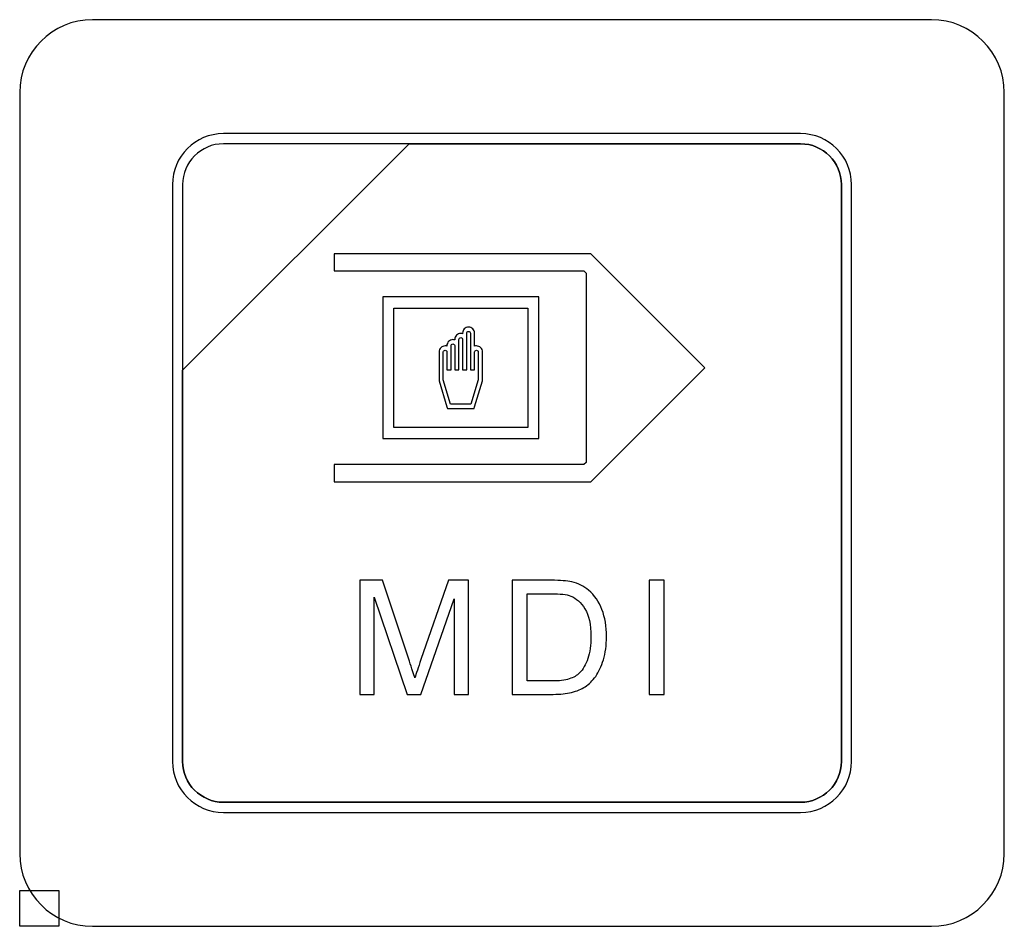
# Model space of a CAD drawing. Header units: millimetres. Extents: x 7146 to 9164, y -1568 to -663.
# Tile 20 of 187: x 7270 to 7291, y -1205 to -1187. Entities that reach past the tile are written whole.
import ezdxf

# ---------------------------------------------------------------- set-up
doc = ezdxf.new("R2010")
doc.units = ezdxf.units.MM
doc.header["$LTSCALE"] = 3
picture_1 = doc.add_image_def('image8.jpg', size_in_pixel=(58, 53))
picture_2 = doc.add_image_def('image14.jpg', size_in_pixel=(58, 53))

msp = doc.modelspace()

# ---------------------------------------------------------------- linework, layer by layer
at = {"linetype": 'Continuous', "lineweight": 30}
for points, knots in [([(7271.887, -1186.67), (7271.887, -1186.67), (7289.187, -1186.67), (7289.187, -1186.67), (7289.187, -1186.67), (7290.012, -1186.67), (7290.687, -1187.345), (7290.687, -1188.17), (7290.687, -1188.17), (7290.687, -1188.17), (7290.687, -1203.87), (7290.687, -1203.87), (7290.687, -1203.87), (7290.687, -1204.695), (7290.012, -1205.37), (7289.187, -1205.37), (7289.187, -1205.37), (7289.187, -1205.37), (7271.887, -1205.37), (7271.887, -1205.37), (7271.887, -1205.37), (7271.062, -1205.37), (7270.387, -1204.695), (7270.387, -1203.87), (7270.387, -1203.87), (7270.387, -1203.87), (7270.387, -1188.17), (7270.387, -1188.17), (7270.387, -1188.17), (7270.387, -1187.345), (7271.062, -1186.67), (7271.887, -1186.67)], [0, 0, 0, 0, 0.111111, 0.111111, 0.111111, 0.111111, 0.222222, 0.222222, 0.222222, 0.222222, 0.333333, 0.333333, 0.333333, 0.333333, 0.444444, 0.444444, 0.444444, 0.444444, 0.555556, 0.555556, 0.555556, 0.555556, 0.666667, 0.666667, 0.666667, 0.666667, 0.777778, 0.777778, 0.777778, 0.777778, 1, 1, 1, 1]), ([(7271.887, -1186.67), (7271.887, -1186.67), (7289.187, -1186.67), (7289.187, -1186.67), (7289.187, -1186.67), (7290.012, -1186.67), (7290.687, -1187.345), (7290.687, -1188.17), (7290.687, -1188.17), (7290.687, -1188.17), (7290.687, -1203.87), (7290.687, -1203.87), (7290.687, -1203.87), (7290.687, -1204.695), (7290.012, -1205.37), (7289.187, -1205.37), (7289.187, -1205.37), (7289.187, -1205.37), (7271.887, -1205.37), (7271.887, -1205.37), (7271.887, -1205.37), (7271.062, -1205.37), (7270.387, -1204.695), (7270.387, -1203.87), (7270.387, -1203.87), (7270.387, -1203.87), (7270.387, -1188.17), (7270.387, -1188.17), (7270.387, -1188.17), (7270.387, -1187.345), (7271.062, -1186.67), (7271.887, -1186.67)], [0, 0, 0, 0, 0.111111, 0.111111, 0.111111, 0.111111, 0.222222, 0.222222, 0.222222, 0.222222, 0.333333, 0.333333, 0.333333, 0.333333, 0.444444, 0.444444, 0.444444, 0.444444, 0.555556, 0.555556, 0.555556, 0.555556, 0.666667, 0.666667, 0.666667, 0.666667, 0.777778, 0.777778, 0.777778, 0.777778, 1, 1, 1, 1]), ([(7274.587, -1189.02), (7274.587, -1189.02), (7286.487, -1189.02), (7286.487, -1189.02), (7286.487, -1189.02), (7287.064, -1189.02), (7287.537, -1189.492), (7287.537, -1190.07), (7287.537, -1190.07), (7287.537, -1190.07), (7287.537, -1201.97), (7287.537, -1201.97), (7287.537, -1201.97), (7287.537, -1202.547), (7287.064, -1203.02), (7286.487, -1203.02), (7286.487, -1203.02), (7286.487, -1203.02), (7274.587, -1203.02), (7274.587, -1203.02), (7274.587, -1203.02), (7274.009, -1203.02), (7273.537, -1202.547), (7273.537, -1201.97), (7273.537, -1201.97), (7273.537, -1201.97), (7273.537, -1190.07), (7273.537, -1190.07), (7273.537, -1190.07), (7273.537, -1189.492), (7274.009, -1189.02), (7274.587, -1189.02)], [0, 0, 0, 0, 0.111111, 0.111111, 0.111111, 0.111111, 0.222222, 0.222222, 0.222222, 0.222222, 0.333333, 0.333333, 0.333333, 0.333333, 0.444444, 0.444444, 0.444444, 0.444444, 0.555556, 0.555556, 0.555556, 0.555556, 0.666667, 0.666667, 0.666667, 0.666667, 0.777778, 0.777778, 0.777778, 0.777778, 1, 1, 1, 1]), ([(7274.587, -1189.02), (7274.587, -1189.02), (7286.487, -1189.02), (7286.487, -1189.02), (7286.487, -1189.02), (7287.064, -1189.02), (7287.537, -1189.492), (7287.537, -1190.07), (7287.537, -1190.07), (7287.537, -1190.07), (7287.537, -1201.97), (7287.537, -1201.97), (7287.537, -1201.97), (7287.537, -1202.547), (7287.064, -1203.02), (7286.487, -1203.02), (7286.487, -1203.02), (7286.487, -1203.02), (7274.587, -1203.02), (7274.587, -1203.02), (7274.587, -1203.02), (7274.009, -1203.02), (7273.537, -1202.547), (7273.537, -1201.97), (7273.537, -1201.97), (7273.537, -1201.97), (7273.537, -1190.07), (7273.537, -1190.07), (7273.537, -1190.07), (7273.537, -1189.492), (7274.009, -1189.02), (7274.587, -1189.02)], [0, 0, 0, 0, 0.111111, 0.111111, 0.111111, 0.111111, 0.222222, 0.222222, 0.222222, 0.222222, 0.333333, 0.333333, 0.333333, 0.333333, 0.444444, 0.444444, 0.444444, 0.444444, 0.555556, 0.555556, 0.555556, 0.555556, 0.666667, 0.666667, 0.666667, 0.666667, 0.777778, 0.777778, 0.777778, 0.777778, 1, 1, 1, 1]), ([(7274.587, -1189.02), (7274.587, -1189.02), (7286.487, -1189.02), (7286.487, -1189.02), (7286.487, -1189.02), (7287.064, -1189.02), (7287.537, -1189.492), (7287.537, -1190.07), (7287.537, -1190.07), (7287.537, -1190.07), (7287.537, -1201.97), (7287.537, -1201.97), (7287.537, -1201.97), (7287.537, -1202.547), (7287.064, -1203.02), (7286.487, -1203.02), (7286.487, -1203.02), (7286.487, -1203.02), (7274.587, -1203.02), (7274.587, -1203.02), (7274.587, -1203.02), (7274.009, -1203.02), (7273.537, -1202.547), (7273.537, -1201.97), (7273.537, -1201.97), (7273.537, -1201.97), (7273.537, -1190.07), (7273.537, -1190.07), (7273.537, -1190.07), (7273.537, -1189.492), (7274.009, -1189.02), (7274.587, -1189.02)], [0, 0, 0, 0, 0.111111, 0.111111, 0.111111, 0.111111, 0.222222, 0.222222, 0.222222, 0.222222, 0.333333, 0.333333, 0.333333, 0.333333, 0.444444, 0.444444, 0.444444, 0.444444, 0.555556, 0.555556, 0.555556, 0.555556, 0.666667, 0.666667, 0.666667, 0.666667, 0.777778, 0.777778, 0.777778, 0.777778, 1, 1, 1, 1]), ([(7274.587, -1189.02), (7274.587, -1189.02), (7286.487, -1189.02), (7286.487, -1189.02), (7286.487, -1189.02), (7287.064, -1189.02), (7287.537, -1189.492), (7287.537, -1190.07), (7287.537, -1190.07), (7287.537, -1190.07), (7287.537, -1201.97), (7287.537, -1201.97), (7287.537, -1201.97), (7287.537, -1202.547), (7287.064, -1203.02), (7286.487, -1203.02), (7286.487, -1203.02), (7286.487, -1203.02), (7274.587, -1203.02), (7274.587, -1203.02), (7274.587, -1203.02), (7274.009, -1203.02), (7273.537, -1202.547), (7273.537, -1201.97), (7273.537, -1201.97), (7273.537, -1201.97), (7273.537, -1190.07), (7273.537, -1190.07), (7273.537, -1190.07), (7273.537, -1189.492), (7274.009, -1189.02), (7274.587, -1189.02)], [0, 0, 0, 0, 0.111111, 0.111111, 0.111111, 0.111111, 0.222222, 0.222222, 0.222222, 0.222222, 0.333333, 0.333333, 0.333333, 0.333333, 0.444444, 0.444444, 0.444444, 0.444444, 0.555556, 0.555556, 0.555556, 0.555556, 0.666667, 0.666667, 0.666667, 0.666667, 0.777778, 0.777778, 0.777778, 0.777778, 1, 1, 1, 1]), ([(7274.587, -1189.23), (7274.587, -1189.23), (7278.418, -1189.23), (7278.418, -1189.23), (7278.418, -1189.23), (7278.418, -1189.23), (7273.747, -1193.9), (7273.747, -1193.9), (7273.747, -1193.9), (7273.747, -1193.9), (7273.747, -1190.07), (7273.747, -1190.07), (7273.747, -1190.07), (7273.747, -1189.608), (7274.125, -1189.23), (7274.587, -1189.23)], [0, 0, 0, 0, 0.2, 0.2, 0.2, 0.2, 0.4, 0.4, 0.4, 0.4, 0.6, 0.6, 0.6, 0.6, 1, 1, 1, 1]), ([(7278.418, -1189.23), (7278.418, -1189.23), (7278.43, -1189.23), (7278.43, -1189.23), (7278.43, -1189.23), (7278.43, -1189.23), (7286.487, -1189.23), (7286.487, -1189.23), (7286.487, -1189.23), (7286.949, -1189.23), (7287.327, -1189.608), (7287.327, -1190.07), (7287.327, -1190.07), (7287.327, -1190.07), (7287.327, -1201.97), (7287.327, -1201.97), (7287.327, -1201.97), (7287.327, -1202.432), (7286.949, -1202.81), (7286.487, -1202.81), (7286.487, -1202.81), (7286.487, -1202.81), (7274.587, -1202.81), (7274.587, -1202.81), (7274.587, -1202.81), (7274.125, -1202.81), (7273.747, -1202.432), (7273.747, -1201.97), (7273.747, -1201.97), (7273.747, -1201.97), (7273.747, -1193.99), (7273.747, -1193.99), (7273.747, -1193.99), (7273.747, -1193.99), (7273.747, -1193.9), (7273.747, -1193.9), (7273.747, -1193.9), (7273.747, -1193.9), (7278.418, -1189.23), (7278.418, -1189.23)], [0, 0, 0, 0, 0.090909, 0.090909, 0.090909, 0.090909, 0.181818, 0.181818, 0.181818, 0.181818, 0.272727, 0.272727, 0.272727, 0.272727, 0.363636, 0.363636, 0.363636, 0.363636, 0.454545, 0.454545, 0.454545, 0.454545, 0.545455, 0.545455, 0.545455, 0.545455, 0.636364, 0.636364, 0.636364, 0.636364, 0.727273, 0.727273, 0.727273, 0.727273, 0.818182, 0.818182, 0.818182, 0.818182, 1, 1, 1, 1]), ([(7287.327, -1201.97), (7287.327, -1201.97), (7287.327, -1190.07), (7287.327, -1190.07), (7287.327, -1190.07), (7287.327, -1189.608), (7286.949, -1189.23), (7286.487, -1189.23), (7286.487, -1189.23), (7286.487, -1189.23), (7278.43, -1189.23), (7278.43, -1189.23), (7278.43, -1189.23), (7278.43, -1189.23), (7278.418, -1189.23), (7278.418, -1189.23), (7278.418, -1189.23), (7278.418, -1189.23), (7273.747, -1193.9), (7273.747, -1193.9), (7273.747, -1193.9), (7273.747, -1193.9), (7273.747, -1193.99), (7273.747, -1193.99), (7273.747, -1193.99), (7273.747, -1193.99), (7273.747, -1201.97), (7273.747, -1201.97), (7273.747, -1201.97), (7273.747, -1202.432), (7274.125, -1202.81), (7274.587, -1202.81), (7274.587, -1202.81), (7274.587, -1202.81), (7286.487, -1202.81), (7286.487, -1202.81), (7286.487, -1202.81), (7286.949, -1202.81), (7287.327, -1202.432), (7287.327, -1201.97)], [0, 0, 0, 0, 0.090909, 0.090909, 0.090909, 0.090909, 0.181818, 0.181818, 0.181818, 0.181818, 0.272727, 0.272727, 0.272727, 0.272727, 0.363636, 0.363636, 0.363636, 0.363636, 0.454545, 0.454545, 0.454545, 0.454545, 0.545455, 0.545455, 0.545455, 0.545455, 0.636364, 0.636364, 0.636364, 0.636364, 0.727273, 0.727273, 0.727273, 0.727273, 0.818182, 0.818182, 0.818182, 0.818182, 1, 1, 1, 1]), ([(7274.587, -1189.23), (7274.587, -1189.23), (7278.418, -1189.23), (7278.418, -1189.23), (7278.418, -1189.23), (7278.418, -1189.23), (7273.747, -1193.9), (7273.747, -1193.9), (7273.747, -1193.9), (7273.747, -1193.9), (7273.747, -1190.07), (7273.747, -1190.07), (7273.747, -1190.07), (7273.747, -1189.608), (7274.125, -1189.23), (7274.587, -1189.23)], [0, 0, 0, 0, 0.2, 0.2, 0.2, 0.2, 0.4, 0.4, 0.4, 0.4, 0.6, 0.6, 0.6, 0.6, 1, 1, 1, 1]), ([(7278.418, -1189.23), (7278.418, -1189.23), (7278.43, -1189.23), (7278.43, -1189.23), (7278.43, -1189.23), (7278.43, -1189.23), (7286.487, -1189.23), (7286.487, -1189.23), (7286.487, -1189.23), (7286.949, -1189.23), (7287.327, -1189.608), (7287.327, -1190.07), (7287.327, -1190.07), (7287.327, -1190.07), (7287.327, -1201.97), (7287.327, -1201.97), (7287.327, -1201.97), (7287.327, -1202.432), (7286.949, -1202.81), (7286.487, -1202.81), (7286.487, -1202.81), (7286.487, -1202.81), (7274.587, -1202.81), (7274.587, -1202.81), (7274.587, -1202.81), (7274.125, -1202.81), (7273.747, -1202.432), (7273.747, -1201.97), (7273.747, -1201.97), (7273.747, -1201.97), (7273.747, -1193.99), (7273.747, -1193.99), (7273.747, -1193.99), (7273.747, -1193.99), (7273.747, -1193.9), (7273.747, -1193.9), (7273.747, -1193.9), (7273.747, -1193.9), (7278.418, -1189.23), (7278.418, -1189.23)], [0, 0, 0, 0, 0.090909, 0.090909, 0.090909, 0.090909, 0.181818, 0.181818, 0.181818, 0.181818, 0.272727, 0.272727, 0.272727, 0.272727, 0.363636, 0.363636, 0.363636, 0.363636, 0.454545, 0.454545, 0.454545, 0.454545, 0.545455, 0.545455, 0.545455, 0.545455, 0.636364, 0.636364, 0.636364, 0.636364, 0.727273, 0.727273, 0.727273, 0.727273, 0.818182, 0.818182, 0.818182, 0.818182, 1, 1, 1, 1]), ([(7287.327, -1201.97), (7287.327, -1201.97), (7287.327, -1190.07), (7287.327, -1190.07), (7287.327, -1190.07), (7287.327, -1189.608), (7286.949, -1189.23), (7286.487, -1189.23), (7286.487, -1189.23), (7286.487, -1189.23), (7278.43, -1189.23), (7278.43, -1189.23), (7278.43, -1189.23), (7278.43, -1189.23), (7278.418, -1189.23), (7278.418, -1189.23), (7278.418, -1189.23), (7278.418, -1189.23), (7273.747, -1193.9), (7273.747, -1193.9), (7273.747, -1193.9), (7273.747, -1193.9), (7273.747, -1193.99), (7273.747, -1193.99), (7273.747, -1193.99), (7273.747, -1193.99), (7273.747, -1201.97), (7273.747, -1201.97), (7273.747, -1201.97), (7273.747, -1202.432), (7274.125, -1202.81), (7274.587, -1202.81), (7274.587, -1202.81), (7274.587, -1202.81), (7286.487, -1202.81), (7286.487, -1202.81), (7286.487, -1202.81), (7286.949, -1202.81), (7287.327, -1202.432), (7287.327, -1201.97)], [0, 0, 0, 0, 0.090909, 0.090909, 0.090909, 0.090909, 0.181818, 0.181818, 0.181818, 0.181818, 0.272727, 0.272727, 0.272727, 0.272727, 0.363636, 0.363636, 0.363636, 0.363636, 0.454545, 0.454545, 0.454545, 0.454545, 0.545455, 0.545455, 0.545455, 0.545455, 0.636364, 0.636364, 0.636364, 0.636364, 0.727273, 0.727273, 0.727273, 0.727273, 0.818182, 0.818182, 0.818182, 0.818182, 1, 1, 1, 1]), ([(7274.587, -1189.23), (7274.587, -1189.23), (7278.418, -1189.23), (7278.418, -1189.23), (7278.418, -1189.23), (7278.418, -1189.23), (7273.747, -1193.9), (7273.747, -1193.9), (7273.747, -1193.9), (7273.747, -1193.9), (7273.747, -1190.07), (7273.747, -1190.07), (7273.747, -1190.07), (7273.747, -1189.608), (7274.125, -1189.23), (7274.587, -1189.23)], [0, 0, 0, 0, 0.2, 0.2, 0.2, 0.2, 0.4, 0.4, 0.4, 0.4, 0.6, 0.6, 0.6, 0.6, 1, 1, 1, 1]), ([(7278.418, -1189.23), (7278.418, -1189.23), (7278.43, -1189.23), (7278.43, -1189.23), (7278.43, -1189.23), (7278.43, -1189.23), (7286.487, -1189.23), (7286.487, -1189.23), (7286.487, -1189.23), (7286.949, -1189.23), (7287.327, -1189.608), (7287.327, -1190.07), (7287.327, -1190.07), (7287.327, -1190.07), (7287.327, -1201.97), (7287.327, -1201.97), (7287.327, -1201.97), (7287.327, -1202.432), (7286.949, -1202.81), (7286.487, -1202.81), (7286.487, -1202.81), (7286.487, -1202.81), (7274.587, -1202.81), (7274.587, -1202.81), (7274.587, -1202.81), (7274.125, -1202.81), (7273.747, -1202.432), (7273.747, -1201.97), (7273.747, -1201.97), (7273.747, -1201.97), (7273.747, -1193.99), (7273.747, -1193.99), (7273.747, -1193.99), (7273.747, -1193.99), (7273.747, -1193.9), (7273.747, -1193.9), (7273.747, -1193.9), (7273.747, -1193.9), (7278.418, -1189.23), (7278.418, -1189.23)], [0, 0, 0, 0, 0.090909, 0.090909, 0.090909, 0.090909, 0.181818, 0.181818, 0.181818, 0.181818, 0.272727, 0.272727, 0.272727, 0.272727, 0.363636, 0.363636, 0.363636, 0.363636, 0.454545, 0.454545, 0.454545, 0.454545, 0.545455, 0.545455, 0.545455, 0.545455, 0.636364, 0.636364, 0.636364, 0.636364, 0.727273, 0.727273, 0.727273, 0.727273, 0.818182, 0.818182, 0.818182, 0.818182, 1, 1, 1, 1]), ([(7287.327, -1201.97), (7287.327, -1201.97), (7287.327, -1190.07), (7287.327, -1190.07), (7287.327, -1190.07), (7287.327, -1189.608), (7286.949, -1189.23), (7286.487, -1189.23), (7286.487, -1189.23), (7286.487, -1189.23), (7278.43, -1189.23), (7278.43, -1189.23), (7278.43, -1189.23), (7278.43, -1189.23), (7278.418, -1189.23), (7278.418, -1189.23), (7278.418, -1189.23), (7278.418, -1189.23), (7273.747, -1193.9), (7273.747, -1193.9), (7273.747, -1193.9), (7273.747, -1193.9), (7273.747, -1193.99), (7273.747, -1193.99), (7273.747, -1193.99), (7273.747, -1193.99), (7273.747, -1201.97), (7273.747, -1201.97), (7273.747, -1201.97), (7273.747, -1202.432), (7274.125, -1202.81), (7274.587, -1202.81), (7274.587, -1202.81), (7274.587, -1202.81), (7286.487, -1202.81), (7286.487, -1202.81), (7286.487, -1202.81), (7286.949, -1202.81), (7287.327, -1202.432), (7287.327, -1201.97)], [0, 0, 0, 0, 0.090909, 0.090909, 0.090909, 0.090909, 0.181818, 0.181818, 0.181818, 0.181818, 0.272727, 0.272727, 0.272727, 0.272727, 0.363636, 0.363636, 0.363636, 0.363636, 0.454545, 0.454545, 0.454545, 0.454545, 0.545455, 0.545455, 0.545455, 0.545455, 0.636364, 0.636364, 0.636364, 0.636364, 0.727273, 0.727273, 0.727273, 0.727273, 0.818182, 0.818182, 0.818182, 0.818182, 1, 1, 1, 1]), ([(7274.587, -1189.23), (7274.587, -1189.23), (7278.418, -1189.23), (7278.418, -1189.23), (7278.418, -1189.23), (7278.418, -1189.23), (7273.747, -1193.9), (7273.747, -1193.9), (7273.747, -1193.9), (7273.747, -1193.9), (7273.747, -1190.07), (7273.747, -1190.07), (7273.747, -1190.07), (7273.747, -1189.608), (7274.125, -1189.23), (7274.587, -1189.23)], [0, 0, 0, 0, 0.2, 0.2, 0.2, 0.2, 0.4, 0.4, 0.4, 0.4, 0.6, 0.6, 0.6, 0.6, 1, 1, 1, 1]), ([(7278.418, -1189.23), (7278.418, -1189.23), (7278.43, -1189.23), (7278.43, -1189.23), (7278.43, -1189.23), (7278.43, -1189.23), (7286.487, -1189.23), (7286.487, -1189.23), (7286.487, -1189.23), (7286.949, -1189.23), (7287.327, -1189.608), (7287.327, -1190.07), (7287.327, -1190.07), (7287.327, -1190.07), (7287.327, -1201.97), (7287.327, -1201.97), (7287.327, -1201.97), (7287.327, -1202.432), (7286.949, -1202.81), (7286.487, -1202.81), (7286.487, -1202.81), (7286.487, -1202.81), (7274.587, -1202.81), (7274.587, -1202.81), (7274.587, -1202.81), (7274.125, -1202.81), (7273.747, -1202.432), (7273.747, -1201.97), (7273.747, -1201.97), (7273.747, -1201.97), (7273.747, -1193.99), (7273.747, -1193.99), (7273.747, -1193.99), (7273.747, -1193.99), (7273.747, -1193.9), (7273.747, -1193.9), (7273.747, -1193.9), (7273.747, -1193.9), (7278.418, -1189.23), (7278.418, -1189.23)], [0, 0, 0, 0, 0.090909, 0.090909, 0.090909, 0.090909, 0.181818, 0.181818, 0.181818, 0.181818, 0.272727, 0.272727, 0.272727, 0.272727, 0.363636, 0.363636, 0.363636, 0.363636, 0.454545, 0.454545, 0.454545, 0.454545, 0.545455, 0.545455, 0.545455, 0.545455, 0.636364, 0.636364, 0.636364, 0.636364, 0.727273, 0.727273, 0.727273, 0.727273, 0.818182, 0.818182, 0.818182, 0.818182, 1, 1, 1, 1]), ([(7287.327, -1201.97), (7287.327, -1201.97), (7287.327, -1190.07), (7287.327, -1190.07), (7287.327, -1190.07), (7287.327, -1189.608), (7286.949, -1189.23), (7286.487, -1189.23), (7286.487, -1189.23), (7286.487, -1189.23), (7278.43, -1189.23), (7278.43, -1189.23), (7278.43, -1189.23), (7278.43, -1189.23), (7278.418, -1189.23), (7278.418, -1189.23), (7278.418, -1189.23), (7278.418, -1189.23), (7273.747, -1193.9), (7273.747, -1193.9), (7273.747, -1193.9), (7273.747, -1193.9), (7273.747, -1193.99), (7273.747, -1193.99), (7273.747, -1193.99), (7273.747, -1193.99), (7273.747, -1201.97), (7273.747, -1201.97), (7273.747, -1201.97), (7273.747, -1202.432), (7274.125, -1202.81), (7274.587, -1202.81), (7274.587, -1202.81), (7274.587, -1202.81), (7286.487, -1202.81), (7286.487, -1202.81), (7286.487, -1202.81), (7286.949, -1202.81), (7287.327, -1202.432), (7287.327, -1201.97)], [0, 0, 0, 0, 0.090909, 0.090909, 0.090909, 0.090909, 0.181818, 0.181818, 0.181818, 0.181818, 0.272727, 0.272727, 0.272727, 0.272727, 0.363636, 0.363636, 0.363636, 0.363636, 0.454545, 0.454545, 0.454545, 0.454545, 0.545455, 0.545455, 0.545455, 0.545455, 0.636364, 0.636364, 0.636364, 0.636364, 0.727273, 0.727273, 0.727273, 0.727273, 0.818182, 0.818182, 0.818182, 0.818182, 1, 1, 1, 1]), ([(7276.872, -1191.499), (7276.872, -1191.499), (7282.09, -1191.499), (7282.09, -1191.499), (7282.09, -1191.499), (7282.09, -1191.499), (7282.163, -1191.499), (7282.163, -1191.499), (7282.163, -1191.499), (7282.163, -1191.499), (7282.214, -1191.551), (7282.214, -1191.551), (7282.214, -1191.551), (7282.214, -1191.551), (7284.388, -1193.725), (7284.388, -1193.725), (7284.388, -1193.725), (7284.388, -1193.725), (7284.512, -1193.849), (7284.512, -1193.849), (7284.512, -1193.849), (7284.512, -1193.849), (7284.388, -1193.974), (7284.388, -1193.974), (7284.388, -1193.974), (7284.388, -1193.974), (7282.214, -1196.148), (7282.214, -1196.148), (7282.214, -1196.148), (7282.214, -1196.148), (7282.163, -1196.199), (7282.163, -1196.199), (7282.163, -1196.199), (7282.163, -1196.199), (7282.09, -1196.199), (7282.09, -1196.199), (7282.09, -1196.199), (7282.09, -1196.199), (7276.872, -1196.199), (7276.872, -1196.199), (7276.872, -1196.199), (7276.872, -1196.199), (7276.872, -1196.023), (7276.872, -1196.023), (7276.872, -1196.023), (7276.872, -1196.023), (7276.872, -1195.847), (7276.872, -1195.847), (7276.872, -1195.847), (7276.872, -1195.847), (7276.875, -1195.847), (7276.875, -1195.847), (7276.875, -1195.847), (7276.875, -1195.847), (7282.017, -1195.847), (7282.017, -1195.847), (7282.017, -1195.847), (7282.017, -1195.847), (7282.063, -1195.801), (7282.063, -1195.801), (7282.063, -1195.801), (7282.063, -1195.801), (7282.063, -1191.897), (7282.063, -1191.897), (7282.063, -1191.897), (7282.063, -1191.897), (7282.017, -1191.851), (7282.017, -1191.851), (7282.017, -1191.851), (7282.017, -1191.851), (7276.939, -1191.851), (7276.939, -1191.851), (7276.939, -1191.851), (7276.939, -1191.851), (7276.872, -1191.851), (7276.872, -1191.851), (7276.872, -1191.851), (7276.872, -1191.851), (7276.872, -1191.675), (7276.872, -1191.675), (7276.872, -1191.675), (7276.872, -1191.675), (7276.872, -1191.499), (7276.872, -1191.499)], [0, 0, 0, 0, 0.045455, 0.045455, 0.045455, 0.045455, 0.090909, 0.090909, 0.090909, 0.090909, 0.136364, 0.136364, 0.136364, 0.136364, 0.181818, 0.181818, 0.181818, 0.181818, 0.227273, 0.227273, 0.227273, 0.227273, 0.272727, 0.272727, 0.272727, 0.272727, 0.318182, 0.318182, 0.318182, 0.318182, 0.363636, 0.363636, 0.363636, 0.363636, 0.409091, 0.409091, 0.409091, 0.409091, 0.454545, 0.454545, 0.454545, 0.454545, 0.5, 0.5, 0.5, 0.5, 0.545455, 0.545455, 0.545455, 0.545455, 0.590909, 0.590909, 0.590909, 0.590909, 0.636364, 0.636364, 0.636364, 0.636364, 0.681818, 0.681818, 0.681818, 0.681818, 0.727273, 0.727273, 0.727273, 0.727273, 0.772727, 0.772727, 0.772727, 0.772727, 0.818182, 0.818182, 0.818182, 0.818182, 0.863636, 0.863636, 0.863636, 0.863636, 0.909091, 0.909091, 0.909091, 0.909091, 1, 1, 1, 1]), ([(7277.985, -1192.389), (7277.985, -1192.389), (7280.976, -1192.389), (7280.976, -1192.389), (7280.976, -1192.389), (7280.976, -1192.389), (7281.09, -1192.389), (7281.09, -1192.389), (7281.09, -1192.389), (7281.09, -1192.389), (7281.09, -1192.503), (7281.09, -1192.503), (7281.09, -1192.503), (7281.09, -1192.503), (7281.09, -1195.195), (7281.09, -1195.195), (7281.09, -1195.195), (7281.09, -1195.195), (7281.09, -1195.309), (7281.09, -1195.309), (7281.09, -1195.309), (7281.09, -1195.309), (7280.976, -1195.309), (7280.976, -1195.309), (7280.976, -1195.309), (7280.976, -1195.309), (7277.985, -1195.309), (7277.985, -1195.309), (7277.985, -1195.309), (7277.985, -1195.309), (7277.871, -1195.309), (7277.871, -1195.309), (7277.871, -1195.309), (7277.871, -1195.309), (7277.871, -1195.195), (7277.871, -1195.195), (7277.871, -1195.195), (7277.871, -1195.195), (7277.871, -1192.503), (7277.871, -1192.503), (7277.871, -1192.503), (7277.871, -1192.503), (7277.871, -1192.389), (7277.871, -1192.389), (7277.871, -1192.389), (7277.871, -1192.389), (7277.985, -1192.389), (7277.985, -1192.389)], [0, 0, 0, 0, 0.076923, 0.076923, 0.076923, 0.076923, 0.153846, 0.153846, 0.153846, 0.153846, 0.230769, 0.230769, 0.230769, 0.230769, 0.307692, 0.307692, 0.307692, 0.307692, 0.384615, 0.384615, 0.384615, 0.384615, 0.461538, 0.461538, 0.461538, 0.461538, 0.538462, 0.538462, 0.538462, 0.538462, 0.615385, 0.615385, 0.615385, 0.615385, 0.692308, 0.692308, 0.692308, 0.692308, 0.769231, 0.769231, 0.769231, 0.769231, 0.846154, 0.846154, 0.846154, 0.846154, 1, 1, 1, 1]), ([(7280.862, -1192.617), (7280.862, -1192.617), (7278.099, -1192.617), (7278.099, -1192.617), (7278.099, -1192.617), (7278.099, -1192.617), (7278.099, -1195.081), (7278.099, -1195.081), (7278.099, -1195.081), (7278.099, -1195.081), (7280.862, -1195.081), (7280.862, -1195.081), (7280.862, -1195.081), (7280.862, -1195.081), (7280.862, -1192.617), (7280.862, -1192.617)], [0, 0, 0, 0, 0.2, 0.2, 0.2, 0.2, 0.4, 0.4, 0.4, 0.4, 0.6, 0.6, 0.6, 0.6, 1, 1, 1, 1]), ([(7279.518, -1193.136), (7279.518, -1193.101), (7279.532, -1193.07), (7279.554, -1193.047), (7279.554, -1193.047), (7279.577, -1193.025), (7279.608, -1193.011), (7279.642, -1193.011), (7279.642, -1193.011), (7279.676, -1193.011), (7279.708, -1193.025), (7279.73, -1193.047), (7279.73, -1193.047), (7279.73, -1193.047), (7279.73, -1193.047), (7279.73, -1193.047), (7279.73, -1193.047), (7279.753, -1193.07), (7279.767, -1193.101), (7279.767, -1193.136), (7279.767, -1193.136), (7279.767, -1193.136), (7279.767, -1193.404), (7279.767, -1193.404), (7279.767, -1193.404), (7279.779, -1193.4), (7279.791, -1193.398), (7279.804, -1193.398), (7279.804, -1193.398), (7279.838, -1193.398), (7279.869, -1193.412), (7279.892, -1193.435), (7279.892, -1193.435), (7279.892, -1193.435), (7279.892, -1193.435), (7279.892, -1193.435), (7279.892, -1193.435), (7279.915, -1193.458), (7279.928, -1193.489), (7279.928, -1193.523), (7279.928, -1193.523), (7279.928, -1193.523), (7279.928, -1194.107), (7279.928, -1194.107), (7279.928, -1194.107), (7279.928, -1194.107), (7279.928, -1194.113), (7279.928, -1194.113), (7279.928, -1194.113), (7279.928, -1194.113), (7279.927, -1194.119), (7279.927, -1194.119), (7279.927, -1194.119), (7279.927, -1194.119), (7279.765, -1194.656), (7279.765, -1194.656), (7279.765, -1194.656), (7279.765, -1194.656), (7279.756, -1194.687), (7279.756, -1194.687), (7279.756, -1194.687), (7279.756, -1194.687), (7279.723, -1194.687), (7279.723, -1194.687), (7279.723, -1194.687), (7279.723, -1194.687), (7279.239, -1194.687), (7279.239, -1194.687), (7279.239, -1194.687), (7279.239, -1194.687), (7279.206, -1194.687), (7279.206, -1194.687), (7279.206, -1194.687), (7279.206, -1194.687), (7279.196, -1194.656), (7279.196, -1194.656), (7279.196, -1194.656), (7279.196, -1194.656), (7279.035, -1194.119), (7279.035, -1194.119), (7279.035, -1194.119), (7279.035, -1194.119), (7279.033, -1194.113), (7279.033, -1194.113), (7279.033, -1194.113), (7279.033, -1194.113), (7279.033, -1194.107), (7279.033, -1194.107), (7279.033, -1194.107), (7279.033, -1194.107), (7279.033, -1193.523), (7279.033, -1193.523), (7279.033, -1193.523), (7279.033, -1193.489), (7279.047, -1193.458), (7279.07, -1193.435), (7279.07, -1193.435), (7279.07, -1193.435), (7279.07, -1193.435), (7279.07, -1193.435), (7279.07, -1193.435), (7279.092, -1193.412), (7279.124, -1193.398), (7279.158, -1193.398), (7279.158, -1193.398), (7279.171, -1193.398), (7279.183, -1193.4), (7279.194, -1193.404), (7279.194, -1193.404), (7279.194, -1193.404), (7279.194, -1193.394), (7279.194, -1193.394), (7279.194, -1193.394), (7279.194, -1193.36), (7279.209, -1193.328), (7279.231, -1193.306), (7279.231, -1193.306), (7279.231, -1193.306), (7279.231, -1193.306), (7279.231, -1193.306), (7279.231, -1193.306), (7279.254, -1193.283), (7279.285, -1193.269), (7279.319, -1193.269), (7279.319, -1193.269), (7279.332, -1193.269), (7279.344, -1193.271), (7279.356, -1193.275), (7279.356, -1193.275), (7279.356, -1193.275), (7279.356, -1193.265), (7279.356, -1193.265), (7279.356, -1193.265), (7279.356, -1193.23), (7279.37, -1193.199), (7279.393, -1193.177), (7279.393, -1193.177), (7279.393, -1193.177), (7279.393, -1193.177), (7279.393, -1193.177), (7279.393, -1193.177), (7279.415, -1193.154), (7279.447, -1193.14), (7279.481, -1193.14), (7279.481, -1193.14), (7279.494, -1193.14), (7279.506, -1193.142), (7279.518, -1193.146), (7279.518, -1193.146), (7279.518, -1193.146), (7279.518, -1193.136), (7279.518, -1193.136)], [0, 0, 0, 0, 0.025641, 0.025641, 0.025641, 0.025641, 0.051282, 0.051282, 0.051282, 0.051282, 0.076923, 0.076923, 0.076923, 0.076923, 0.102564, 0.102564, 0.102564, 0.102564, 0.128205, 0.128205, 0.128205, 0.128205, 0.153846, 0.153846, 0.153846, 0.153846, 0.179487, 0.179487, 0.179487, 0.179487, 0.205128, 0.205128, 0.205128, 0.205128, 0.230769, 0.230769, 0.230769, 0.230769, 0.25641, 0.25641, 0.25641, 0.25641, 0.282051, 0.282051, 0.282051, 0.282051, 0.307692, 0.307692, 0.307692, 0.307692, 0.333333, 0.333333, 0.333333, 0.333333, 0.358974, 0.358974, 0.358974, 0.358974, 0.384615, 0.384615, 0.384615, 0.384615, 0.410256, 0.410256, 0.410256, 0.410256, 0.435897, 0.435897, 0.435897, 0.435897, 0.461538, 0.461538, 0.461538, 0.461538, 0.487179, 0.487179, 0.487179, 0.487179, 0.512821, 0.512821, 0.512821, 0.512821, 0.538462, 0.538462, 0.538462, 0.538462, 0.564103, 0.564103, 0.564103, 0.564103, 0.589744, 0.589744, 0.589744, 0.589744, 0.615385, 0.615385, 0.615385, 0.615385, 0.641026, 0.641026, 0.641026, 0.641026, 0.666667, 0.666667, 0.666667, 0.666667, 0.692308, 0.692308, 0.692308, 0.692308, 0.717949, 0.717949, 0.717949, 0.717949, 0.74359, 0.74359, 0.74359, 0.74359, 0.769231, 0.769231, 0.769231, 0.769231, 0.794872, 0.794872, 0.794872, 0.794872, 0.820513, 0.820513, 0.820513, 0.820513, 0.846154, 0.846154, 0.846154, 0.846154, 0.871795, 0.871795, 0.871795, 0.871795, 0.897436, 0.897436, 0.897436, 0.897436, 0.923077, 0.923077, 0.923077, 0.923077, 0.948718, 0.948718, 0.948718, 0.948718, 1, 1, 1, 1]), ([(7279.767, -1193.523), (7279.767, -1193.523), (7279.767, -1193.89), (7279.767, -1193.89), (7279.767, -1193.89), (7279.767, -1193.89), (7279.679, -1193.89), (7279.679, -1193.89), (7279.679, -1193.89), (7279.679, -1193.89), (7279.679, -1193.523), (7279.679, -1193.523), (7279.679, -1193.523), (7279.679, -1193.523), (7279.679, -1193.523), (7279.679, -1193.523), (7279.679, -1193.523), (7279.679, -1193.523), (7279.679, -1193.522), (7279.679, -1193.522), (7279.679, -1193.522), (7279.679, -1193.522), (7279.679, -1193.136), (7279.679, -1193.136), (7279.679, -1193.136), (7279.679, -1193.126), (7279.675, -1193.116), (7279.668, -1193.11), (7279.668, -1193.11), (7279.668, -1193.11), (7279.668, -1193.11), (7279.668, -1193.11), (7279.668, -1193.11), (7279.662, -1193.103), (7279.652, -1193.099), (7279.642, -1193.099), (7279.642, -1193.099), (7279.632, -1193.099), (7279.623, -1193.103), (7279.616, -1193.11), (7279.616, -1193.11), (7279.61, -1193.116), (7279.606, -1193.126), (7279.606, -1193.136), (7279.606, -1193.136), (7279.606, -1193.136), (7279.606, -1193.265), (7279.606, -1193.265), (7279.606, -1193.265), (7279.606, -1193.265), (7279.606, -1193.89), (7279.606, -1193.89), (7279.606, -1193.89), (7279.606, -1193.89), (7279.518, -1193.89), (7279.518, -1193.89), (7279.518, -1193.89), (7279.518, -1193.89), (7279.518, -1193.265), (7279.518, -1193.265), (7279.518, -1193.265), (7279.518, -1193.265), (7279.518, -1193.261), (7279.518, -1193.261), (7279.518, -1193.261), (7279.517, -1193.253), (7279.513, -1193.245), (7279.507, -1193.239), (7279.507, -1193.239), (7279.5, -1193.232), (7279.491, -1193.228), (7279.481, -1193.228), (7279.481, -1193.228), (7279.471, -1193.228), (7279.461, -1193.232), (7279.455, -1193.239), (7279.455, -1193.239), (7279.455, -1193.239), (7279.455, -1193.239), (7279.455, -1193.239), (7279.455, -1193.239), (7279.448, -1193.245), (7279.444, -1193.255), (7279.444, -1193.265), (7279.444, -1193.265), (7279.444, -1193.265), (7279.444, -1193.392), (7279.444, -1193.392), (7279.444, -1193.392), (7279.444, -1193.392), (7279.444, -1193.394), (7279.444, -1193.394), (7279.444, -1193.394), (7279.444, -1193.394), (7279.444, -1193.89), (7279.444, -1193.89), (7279.444, -1193.89), (7279.444, -1193.89), (7279.356, -1193.89), (7279.356, -1193.89), (7279.356, -1193.89), (7279.356, -1193.89), (7279.356, -1193.394), (7279.356, -1193.394), (7279.356, -1193.394), (7279.356, -1193.394), (7279.356, -1193.393), (7279.356, -1193.393), (7279.356, -1193.393), (7279.356, -1193.383), (7279.352, -1193.374), (7279.345, -1193.368), (7279.345, -1193.368), (7279.345, -1193.368), (7279.345, -1193.368), (7279.345, -1193.368), (7279.345, -1193.368), (7279.339, -1193.361), (7279.33, -1193.357), (7279.319, -1193.357), (7279.319, -1193.357), (7279.309, -1193.357), (7279.3, -1193.361), (7279.293, -1193.368), (7279.293, -1193.368), (7279.293, -1193.368), (7279.293, -1193.368), (7279.293, -1193.368), (7279.293, -1193.368), (7279.287, -1193.375), (7279.283, -1193.384), (7279.283, -1193.394), (7279.283, -1193.394), (7279.283, -1193.394), (7279.283, -1193.521), (7279.283, -1193.521), (7279.283, -1193.521), (7279.283, -1193.521), (7279.283, -1193.523), (7279.283, -1193.523), (7279.283, -1193.523), (7279.283, -1193.523), (7279.283, -1193.523), (7279.283, -1193.523), (7279.283, -1193.523), (7279.283, -1193.523), (7279.283, -1193.89), (7279.283, -1193.89), (7279.283, -1193.89), (7279.283, -1193.89), (7279.195, -1193.89), (7279.195, -1193.89), (7279.195, -1193.89), (7279.195, -1193.89), (7279.195, -1193.523), (7279.195, -1193.523), (7279.195, -1193.523), (7279.195, -1193.523), (7279.194, -1193.523), (7279.194, -1193.523), (7279.194, -1193.523), (7279.194, -1193.523), (7279.194, -1193.522), (7279.194, -1193.522), (7279.194, -1193.522), (7279.194, -1193.512), (7279.19, -1193.504), (7279.184, -1193.497), (7279.184, -1193.497), (7279.177, -1193.491), (7279.168, -1193.487), (7279.158, -1193.487), (7279.158, -1193.487), (7279.148, -1193.487), (7279.139, -1193.491), (7279.132, -1193.497), (7279.132, -1193.497), (7279.132, -1193.497), (7279.132, -1193.497), (7279.132, -1193.497), (7279.132, -1193.497), (7279.125, -1193.504), (7279.121, -1193.513), (7279.121, -1193.523), (7279.121, -1193.523), (7279.121, -1193.523), (7279.121, -1194.1), (7279.121, -1194.1), (7279.121, -1194.1), (7279.121, -1194.1), (7279.271, -1194.599), (7279.271, -1194.599), (7279.271, -1194.599), (7279.271, -1194.599), (7279.69, -1194.599), (7279.69, -1194.599), (7279.69, -1194.599), (7279.69, -1194.599), (7279.84, -1194.1), (7279.84, -1194.1), (7279.84, -1194.1), (7279.84, -1194.1), (7279.84, -1193.523), (7279.84, -1193.523), (7279.84, -1193.523), (7279.84, -1193.513), (7279.836, -1193.504), (7279.83, -1193.497), (7279.83, -1193.497), (7279.83, -1193.497), (7279.83, -1193.497), (7279.83, -1193.497), (7279.83, -1193.497), (7279.823, -1193.491), (7279.814, -1193.487), (7279.804, -1193.487), (7279.804, -1193.487), (7279.794, -1193.487), (7279.784, -1193.491), (7279.778, -1193.497), (7279.778, -1193.497), (7279.778, -1193.497), (7279.778, -1193.497), (7279.778, -1193.497), (7279.778, -1193.497), (7279.771, -1193.504), (7279.767, -1193.512), (7279.767, -1193.522), (7279.767, -1193.522), (7279.767, -1193.522), (7279.767, -1193.523), (7279.767, -1193.523), (7279.767, -1193.523), (7279.767, -1193.523), (7279.767, -1193.523), (7279.767, -1193.523)], [0, 0, 0, 0, 0.016667, 0.016667, 0.016667, 0.016667, 0.033333, 0.033333, 0.033333, 0.033333, 0.05, 0.05, 0.05, 0.05, 0.066667, 0.066667, 0.066667, 0.066667, 0.083333, 0.083333, 0.083333, 0.083333, 0.1, 0.1, 0.1, 0.1, 0.116667, 0.116667, 0.116667, 0.116667, 0.133333, 0.133333, 0.133333, 0.133333, 0.15, 0.15, 0.15, 0.15, 0.166667, 0.166667, 0.166667, 0.166667, 0.183333, 0.183333, 0.183333, 0.183333, 0.2, 0.2, 0.2, 0.2, 0.216667, 0.216667, 0.216667, 0.216667, 0.233333, 0.233333, 0.233333, 0.233333, 0.25, 0.25, 0.25, 0.25, 0.266667, 0.266667, 0.266667, 0.266667, 0.283333, 0.283333, 0.283333, 0.283333, 0.3, 0.3, 0.3, 0.3, 0.316667, 0.316667, 0.316667, 0.316667, 0.333333, 0.333333, 0.333333, 0.333333, 0.35, 0.35, 0.35, 0.35, 0.366667, 0.366667, 0.366667, 0.366667, 0.383333, 0.383333, 0.383333, 0.383333, 0.4, 0.4, 0.4, 0.4, 0.416667, 0.416667, 0.416667, 0.416667, 0.433333, 0.433333, 0.433333, 0.433333, 0.45, 0.45, 0.45, 0.45, 0.466667, 0.466667, 0.466667, 0.466667, 0.483333, 0.483333, 0.483333, 0.483333, 0.5, 0.5, 0.5, 0.5, 0.516667, 0.516667, 0.516667, 0.516667, 0.533333, 0.533333, 0.533333, 0.533333, 0.55, 0.55, 0.55, 0.55, 0.566667, 0.566667, 0.566667, 0.566667, 0.583333, 0.583333, 0.583333, 0.583333, 0.6, 0.6, 0.6, 0.6, 0.616667, 0.616667, 0.616667, 0.616667, 0.633333, 0.633333, 0.633333, 0.633333, 0.65, 0.65, 0.65, 0.65, 0.666667, 0.666667, 0.666667, 0.666667, 0.683333, 0.683333, 0.683333, 0.683333, 0.7, 0.7, 0.7, 0.7, 0.716667, 0.716667, 0.716667, 0.716667, 0.733333, 0.733333, 0.733333, 0.733333, 0.75, 0.75, 0.75, 0.75, 0.766667, 0.766667, 0.766667, 0.766667, 0.783333, 0.783333, 0.783333, 0.783333, 0.8, 0.8, 0.8, 0.8, 0.816667, 0.816667, 0.816667, 0.816667, 0.833333, 0.833333, 0.833333, 0.833333, 0.85, 0.85, 0.85, 0.85, 0.866667, 0.866667, 0.866667, 0.866667, 0.883333, 0.883333, 0.883333, 0.883333, 0.9, 0.9, 0.9, 0.9, 0.916667, 0.916667, 0.916667, 0.916667, 0.933333, 0.933333, 0.933333, 0.933333, 0.95, 0.95, 0.95, 0.95, 0.966667, 0.966667, 0.966667, 0.966667, 1, 1, 1, 1]), ([(7277.399, -1200.585), (7277.399, -1200.585), (7277.399, -1198.233), (7277.399, -1198.233), (7277.399, -1198.233), (7277.399, -1198.233), (7277.865, -1198.233), (7277.865, -1198.233), (7277.865, -1198.233), (7277.865, -1198.233), (7278.422, -1199.898), (7278.422, -1199.898), (7278.422, -1199.898), (7278.473, -1200.053), (7278.51, -1200.169), (7278.534, -1200.246), (7278.534, -1200.246), (7278.561, -1200.161), (7278.603, -1200.035), (7278.66, -1199.869), (7278.66, -1199.869), (7278.66, -1199.869), (7279.226, -1198.233), (7279.226, -1198.233), (7279.226, -1198.233), (7279.226, -1198.233), (7279.643, -1198.233), (7279.643, -1198.233), (7279.643, -1198.233), (7279.643, -1198.233), (7279.643, -1200.585), (7279.643, -1200.585), (7279.643, -1200.585), (7279.643, -1200.585), (7279.344, -1200.585), (7279.344, -1200.585), (7279.344, -1200.585), (7279.344, -1200.585), (7279.344, -1198.618), (7279.344, -1198.618), (7279.344, -1198.618), (7279.344, -1198.618), (7278.657, -1200.585), (7278.657, -1200.585), (7278.657, -1200.585), (7278.657, -1200.585), (7278.377, -1200.585), (7278.377, -1200.585), (7278.377, -1200.585), (7278.377, -1200.585), (7277.698, -1198.581), (7277.698, -1198.581), (7277.698, -1198.581), (7277.698, -1198.581), (7277.698, -1200.585), (7277.698, -1200.585), (7277.698, -1200.585), (7277.698, -1200.585), (7277.399, -1200.585), (7277.399, -1200.585)], [0, 0, 0, 0, 0.0625, 0.0625, 0.0625, 0.0625, 0.125, 0.125, 0.125, 0.125, 0.1875, 0.1875, 0.1875, 0.1875, 0.25, 0.25, 0.25, 0.25, 0.3125, 0.3125, 0.3125, 0.3125, 0.375, 0.375, 0.375, 0.375, 0.4375, 0.4375, 0.4375, 0.4375, 0.5, 0.5, 0.5, 0.5, 0.5625, 0.5625, 0.5625, 0.5625, 0.625, 0.625, 0.625, 0.625, 0.6875, 0.6875, 0.6875, 0.6875, 0.75, 0.75, 0.75, 0.75, 0.8125, 0.8125, 0.8125, 0.8125, 0.875, 0.875, 0.875, 0.875, 1, 1, 1, 1]), ([(7280.54, -1200.585), (7280.54, -1200.585), (7280.54, -1198.233), (7280.54, -1198.233), (7280.54, -1198.233), (7280.54, -1198.233), (7281.35, -1198.233), (7281.35, -1198.233), (7281.35, -1198.233), (7281.533, -1198.233), (7281.673, -1198.244), (7281.769, -1198.267), (7281.769, -1198.267), (7281.904, -1198.298), (7282.019, -1198.354), (7282.114, -1198.435), (7282.114, -1198.435), (7282.238, -1198.54), (7282.331, -1198.674), (7282.392, -1198.837), (7282.392, -1198.837), (7282.454, -1199), (7282.485, -1199.187), (7282.485, -1199.397), (7282.485, -1199.397), (7282.485, -1199.575), (7282.464, -1199.733), (7282.422, -1199.871), (7282.422, -1199.871), (7282.381, -1200.009), (7282.327, -1200.124), (7282.262, -1200.214), (7282.262, -1200.214), (7282.196, -1200.304), (7282.125, -1200.376), (7282.047, -1200.427), (7282.047, -1200.427), (7281.97, -1200.479), (7281.876, -1200.518), (7281.767, -1200.545), (7281.767, -1200.545), (7281.657, -1200.572), (7281.531, -1200.585), (7281.389, -1200.585), (7281.389, -1200.585), (7281.389, -1200.585), (7280.54, -1200.585), (7280.54, -1200.585)], [0, 0, 0, 0, 0.076923, 0.076923, 0.076923, 0.076923, 0.153846, 0.153846, 0.153846, 0.153846, 0.230769, 0.230769, 0.230769, 0.230769, 0.307692, 0.307692, 0.307692, 0.307692, 0.384615, 0.384615, 0.384615, 0.384615, 0.461538, 0.461538, 0.461538, 0.461538, 0.538462, 0.538462, 0.538462, 0.538462, 0.615385, 0.615385, 0.615385, 0.615385, 0.692308, 0.692308, 0.692308, 0.692308, 0.769231, 0.769231, 0.769231, 0.769231, 0.846154, 0.846154, 0.846154, 0.846154, 1, 1, 1, 1]), ([(7283.363, -1200.585), (7283.363, -1200.585), (7283.363, -1198.233), (7283.363, -1198.233), (7283.363, -1198.233), (7283.363, -1198.233), (7283.675, -1198.233), (7283.675, -1198.233), (7283.675, -1198.233), (7283.675, -1198.233), (7283.675, -1200.585), (7283.675, -1200.585), (7283.675, -1200.585), (7283.675, -1200.585), (7283.363, -1200.585), (7283.363, -1200.585)], [0, 0, 0, 0, 0.2, 0.2, 0.2, 0.2, 0.4, 0.4, 0.4, 0.4, 0.6, 0.6, 0.6, 0.6, 1, 1, 1, 1]), ([(7280.852, -1200.309), (7280.852, -1200.309), (7281.353, -1200.309), (7281.353, -1200.309), (7281.353, -1200.309), (7281.508, -1200.309), (7281.63, -1200.295), (7281.718, -1200.266), (7281.718, -1200.266), (7281.806, -1200.237), (7281.876, -1200.197), (7281.929, -1200.144), (7281.929, -1200.144), (7282.002, -1200.07), (7282.06, -1199.97), (7282.101, -1199.846), (7282.101, -1199.846), (7282.142, -1199.721), (7282.163, -1199.57), (7282.163, -1199.392), (7282.163, -1199.392), (7282.163, -1199.145), (7282.122, -1198.956), (7282.042, -1198.823), (7282.042, -1198.823), (7281.961, -1198.691), (7281.863, -1198.602), (7281.748, -1198.557), (7281.748, -1198.557), (7281.664, -1198.525), (7281.53, -1198.509), (7281.345, -1198.509), (7281.345, -1198.509), (7281.345, -1198.509), (7280.852, -1198.509), (7280.852, -1198.509), (7280.852, -1198.509), (7280.852, -1198.509), (7280.852, -1200.309), (7280.852, -1200.309)], [0, 0, 0, 0, 0.090909, 0.090909, 0.090909, 0.090909, 0.181818, 0.181818, 0.181818, 0.181818, 0.272727, 0.272727, 0.272727, 0.272727, 0.363636, 0.363636, 0.363636, 0.363636, 0.454545, 0.454545, 0.454545, 0.454545, 0.545455, 0.545455, 0.545455, 0.545455, 0.636364, 0.636364, 0.636364, 0.636364, 0.727273, 0.727273, 0.727273, 0.727273, 0.818182, 0.818182, 0.818182, 0.818182, 1, 1, 1, 1])]:
    msp.add_open_spline(points, degree=3, knots=knots, dxfattribs=at)

# ---------------------------------------------------------------- pictures from other files: only their frames are drawn
image = msp.add_image(picture_1, insert=(7270.387, -1205.37), size_in_units=(0.806, 0.736), dxfattribs=at)
image = msp.add_image(picture_2, insert=(7270.387, -1205.37), size_in_units=(0.806, 0.736), dxfattribs=at)

doc.saveas('drawing.dxf')
